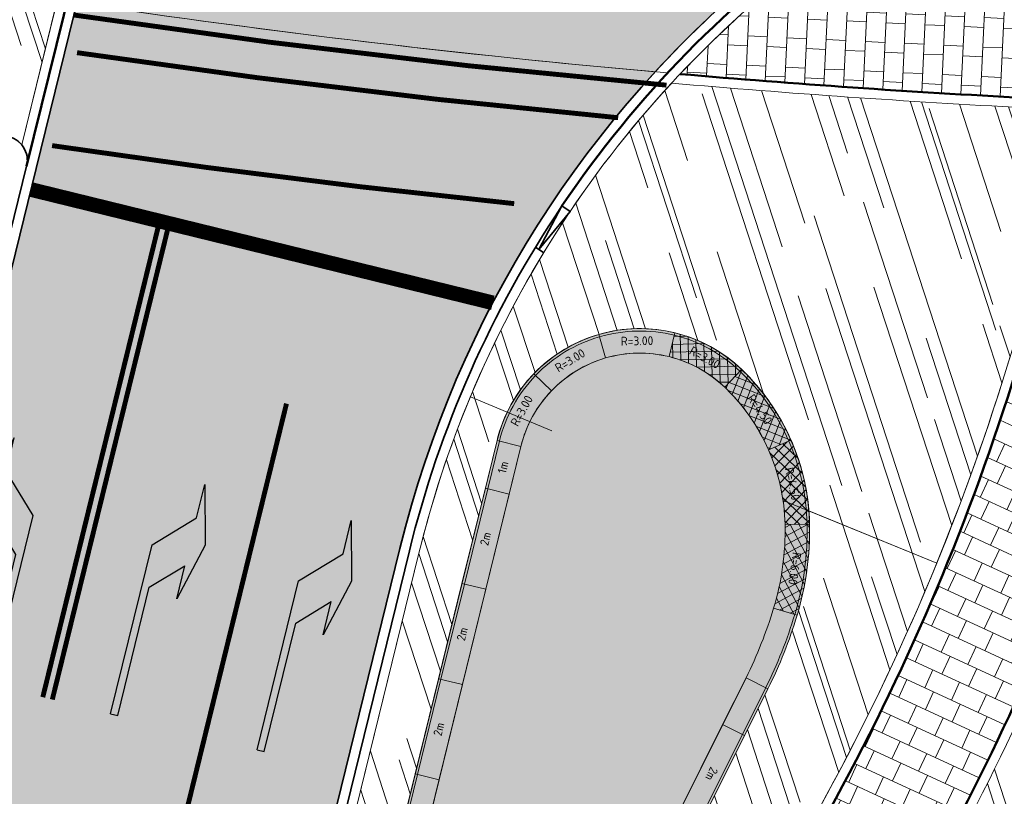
# Model space of a CAD drawing. Header units: metres. Extents: x 196674 to 197628, y 355499 to 356232.
# Tile 75 of 209: x 197057 to 197077, y 355690 to 355706. Entities that reach past the tile are written whole.
import ezdxf

# ---------------------------------------------------------------- set-up
doc = ezdxf.new("R2010")
doc.units = ezdxf.units.M
doc.linetypes.add('VW-13_STREEP', pattern=[4, 1, -3])
doc.linetypes.add('VW-5050_STREEP', pattern=[1, 0.5, -0.5])
doc.layers.get('0').update_dxf_attribs({"lineweight": 25})
for name, color, linetype, lineweight, true_color in [('N-WE-GR-BEPLANTING_BEPLANTINGSPLAN_DERDEN-V', 7, 'Continuous', 5, 0xd3e799), ('N-WE-VH-GESLOTENVERHARDING_ASFALT_FIETSPAD-A-200', 7, 'Continuous', 5, 0xe98094), ('N-WE-VH-GESLOTENVERHARDING_ASFALT_RIJBAAN-V', 7, 'Continuous', 5, 0xd6d6d6), ('N-WE-VH-GOOT-TEGEL_200x200-G', 7, 'Continuous', 35, 0x00a5a5), ('N-WE-VH-KANTOPSLUITING_OPSLUITBAND_200X250-G', 7, 'Continuous', 50, 0x0029a5), ('N-WE-VH-KANTOPSLUITING_SOLID_500X500-V', 7, 'Continuous', 50, 0x7a7a7a), ('N-WE-VH-KANTOPSLUITING_SOLID_500X500-ZITGEDEELTE_HOUT-A', 7, 'Continuous', 20, 0x4f3b27), ('N-WE-VH-KANTOPSLUITING_SOLID_500X500_HOUT-V', 7, 'Continuous', 50, 0xccb66b), ('N-WE-VH-KANTOPSLUITING_SOLID_500X500_PASMAKEN-V', 7, 'Continuous', 50, 0x545454), ('N-WE-VH-KANTOPSLUITING_TROTTOIRBAND_180X200-G', 6, 'Continuous', 35, 0xff00ff), ('N-WE-VH-KANTOPSLUITING_VERLAGINGSBAND_TROTTOIRBAND_180 200-G', 6, 'Continuous', 35, 0xff00ff), ('N-WE-VH-OPENVERHARDING_NATUURSTEEN_ZWARTBROEKPLEIN-A', 7, 'Continuous', 20, 0xd9795e), ('N-WE-VH-OPENVERHARDING_TEGEL_200x300_FIETSPAD_ROOD-A', 7, 'Continuous', 5, 0xe04d68), ('N-WE-VW-MARKERING_DWARS_DRIEHOEK-G', 7, 'VW-HAAIETAND50_L', 35, 0xffffff), ('N-WE-VW-MARKERING_DWARS_OVERSTEEK_BLOKSTREEP-G', 7, 'VW-BLOK50', 50, 0xffffff), ('N-WE-VW-MARKERING_DWARS_OVERSTEEK_KANALISATIESTREEP50-G', 7, 'VW-5050_STREEP', 13, 0xffffff), ('N-WE-VW-MARKERING_DWARS_STOPSTREEP-G', 7, 'Continuous', 35, 0xffffff), ('N-WE-VW-MARKERING_LANGS_STREEP_13_010-G', 7, 'VW-13_STREEP', 13, 0xffffff), ('N-WE-VW-MARKERING_LANGS_STREEP_DOORGETROKKEN_010-G', 7, 'Continuous', 13, 0xffffff), ('N-WE-VW-MARKERING_PIJL-S', 7, 'Continuous', 25, 0xffffff)]:
    doc.layers.add(name, color=color, linetype=linetype, lineweight=lineweight, true_color=true_color)
doc.layers.add('N-WE-VH-HULPLIJN-G', color=40, linetype='Continuous', lineweight=5, plot=False)
for name, color, linetype, lineweight in [('N-WE-VH-KANTOPSLUITING_ACHTERKANTBAND-G', 50, 'Continuous', 18), ('N-WE-VH-KANTOPSLUITING_ELEMENT-T35', 50, 'Continuous', 35), ('N-WE-VH-KANTOPSLUITING_SOLID_500X500-G', 170, 'Continuous', 18), ('N-WE-VH-KANTOPSLUITING_SOLID_500X500_PASMAKEN-G', 170, 'Continuous', 18), ('N-WE-VH-MATERIAALGRENS-G', 7, 'Continuous', 13), ('X-XX-AL-CONSTRUCTIELIJN-G', 7, 'Continuous', 18)]:
    doc.layers.add(name, color=color, linetype=linetype, lineweight=lineweight)
doc.styles.add('NLCS-ISO-M50-T18', font='NLCS-ISO.ttf', dxfattribs={"height": 0.09000000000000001})
doc.styles.add('NLCS-ISO-M50-T35', font='NLCS-ISO.ttf', dxfattribs={"height": 0.175})
doc.linetypes.add('VW-BLOK50', pattern='A,0,-0.5,[148,NLCS.SHX,S=1,R=0,X=-0.5,Y=0],-0.5', length=1)
doc.linetypes.add('VW-HAAIETAND50_L', pattern='A,0,-0.5,[150,NLCS.SHX,S=1,R=0,X=-0.625,Y=-0.25],-0.5', length=1)
pattern_1 = [(288.0600000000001, (197056.2115529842, 355734.4411217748), (2.285864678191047, -2.49423789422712), [21, -2.799999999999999, 6.999999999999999, -1.4]), (288.0600000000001, (197138.0089711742, 355715.2408764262), (1.336245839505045, 1.908269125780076), [4.199999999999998, -0.4619999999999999, 8.399999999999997, -1.05]), (288.0600000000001, (197057.2309859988, 355733.5100705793), (3.148679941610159, -6.630539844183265), [11.2, -1.96, 5.599999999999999, -1.4])]

# ---------------------------------------------------------------- blocks, each defined once
blk = doc.blocks.new('N-SVW-MARKERING_PIJL_RA_5.0')
blk.add_hatch(color=256).paths.add_polyline_path([(3.295908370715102, -0.375), (2.6, -0.375), (3.800000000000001, -0.6750000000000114), (5, -0.375), (4.3, -0.375), (3.549999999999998, 0.375), (0, 0.375), (0, 0.2249999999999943), (2.695908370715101, 0.2249999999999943)])
for p, q in [((0, 0.375), (3.549999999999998, 0.375)), ((0, 0.375), (0, 0.2249999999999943)), ((0, 0.2249999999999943), (2.695908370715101, 0.2249999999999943)), ((2.695908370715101, 0.2249999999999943), (3.295908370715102, -0.375)), ((3.549999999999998, 0.375), (4.3, -0.375)), ((2.6, -0.375), (3.295908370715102, -0.375)), ((3.800000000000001, -0.6750000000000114), (2.6, -0.375)), ((5, -0.375), (3.8, -0.6750000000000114)), ((4.3, -0.375), (5, -0.375))]:
    blk.add_line(p, q)
blk = doc.blocks.new('N-SVW-MARKERING_PIJL_LA_5.0')
blk.add_hatch(color=256).paths.add_polyline_path([(3.295908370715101, 0.375), (2.695908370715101, -0.2250000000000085), (7.105427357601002e-16, -0.2250000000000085), (0, -0.375), (3.549999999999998, -0.375), (4.3, 0.375), (5, 0.375), (3.8, 0.6749999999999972), (2.6, 0.375)])
for p, q in [((3.800000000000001, 0.6749999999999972), (2.6, 0.375)), ((5, 0.375), (3.8, 0.6749999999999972)), ((2.6, 0.375), (3.295908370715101, 0.375)), ((2.695908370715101, -0.2250000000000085), (3.295908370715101, 0.375)), ((3.549999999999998, -0.375), (4.3, 0.375)), ((4.3, 0.375), (5, 0.375)), ((0, -0.2250000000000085), (2.695908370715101, -0.2250000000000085)), ((0, -0.375), (0, -0.2250000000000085)), ((0, -0.375), (3.549999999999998, -0.375))]:
    blk.add_line(p, q)
blk = doc.blocks.new('Solid_bocht_300')
at = {"layer": 'N-WE-VH-KANTOPSLUITING_SOLID_500X500-V'}
h = blk.add_hatch(color=256, dxfattribs=at)
h.dxf.hatch_style = 1
edge = h.paths.add_edge_path()
edge.add_arc((1.219702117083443e-11, -3.000000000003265), 3.000000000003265, 90.00000000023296, 120.000000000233)
edge.add_line((-1.5, -0.401923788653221), (-1.25, -0.834936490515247))
edge.add_arc((-4.414457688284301e-11, -2.999999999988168), 2.499999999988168, 89.9999999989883, 119.99999999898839, ccw=False)
edge.add_line((0, -0.5), (0, 0))
at = {"layer": 'N-WE-VH-KANTOPSLUITING_SOLID_500X500-G', "flags": 128}
blk.add_lwpolyline([(0, 0, 0.131652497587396), (-1.5, -0.401923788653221), (-1.25, -0.834936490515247, -0.1316524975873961), (0, -0.5)], format="xyb", close=True, dxfattribs=at)
blk.add_lwpolyline([(0, -0.05000000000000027, 0.1316524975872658), (-1.474999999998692, -0.445225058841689)], format="xyb", dxfattribs=at)
at = {"layer": 'N-WE-VH-KANTOPSLUITING_ELEMENT-T35', "insert": (-0.7117523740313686, -0.3437039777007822), "char_height": 0.18, "attachment_point": 5, "rotation": 15.000000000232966, "style": 'NLCS-ISO-M50-T18'}
blk.add_mtext_dynamic_manual_height_columns('R=3.00', width=0.4722524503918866, gutter_width=0.625, heights=[0], dxfattribs=at)
blk = doc.blocks.new('*U59')
at = {"layer": 'X-XX-AL-CONSTRUCTIELIJN-G', "rotation": 46.21307568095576}
blk.add_blockref('Solid_bocht_300', (0.2176059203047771, 0.8303176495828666), dxfattribs=at)
blk = doc.blocks.new('*U60')
at = {"layer": 'X-XX-AL-CONSTRUCTIELIJN-G', "color": 0, "linetype": 'ByBlock', "lineweight": -2, "transparency": 16777216}
for p, rotation in [((197069.3068047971, 355700.2001702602), 300.0000000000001), ((197067.9785066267, 355699.7837275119), 330.0000000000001)]:
    blk.add_blockref('*U59', p, dxfattribs=dict(at, rotation=rotation))
blk.add_blockref('*U59', (197067.0363880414, 355698.7589284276), dxfattribs=at)
blk = doc.blocks.new('Solid_bocht_300_hout')
at = {"layer": 'N-WE-VH-KANTOPSLUITING_SOLID_500X500-ZITGEDEELTE_HOUT-A'}
h = blk.add_hatch(dxfattribs=at)
h.set_pattern_fill('ANSI37', color=256, scale=0.05)
h.set_pattern_definition([(45, (0, 0), (-0.1122532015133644, 0.1122532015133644), []), (135, (0, 0), (-0.1122532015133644, -0.1122532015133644), [])])
edge = h.paths.add_edge_path()
edge.add_arc((1.219702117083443e-11, -3.000000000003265), 3.000000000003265, 90.00000000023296, 120.000000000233)
edge.add_line((-1.5, -0.401923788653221), (-1.25, -0.834936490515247))
edge.add_arc((-4.414457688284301e-11, -2.999999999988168), 2.499999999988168, 89.9999999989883, 119.99999999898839, ccw=False)
edge.add_line((0, -0.5), (0, 0))
at = {"layer": 'N-WE-VH-KANTOPSLUITING_SOLID_500X500_HOUT-V'}
h = blk.add_hatch(color=256, dxfattribs=at)
h.dxf.hatch_style = 1
edge = h.paths.add_edge_path()
edge.add_arc((1.219702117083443e-11, -3.000000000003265), 3.000000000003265, 90.00000000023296, 120.000000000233)
edge.add_line((-1.5, -0.401923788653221), (-1.25, -0.834936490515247))
edge.add_arc((-4.414457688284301e-11, -2.999999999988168), 2.499999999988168, 89.9999999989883, 119.99999999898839, ccw=False)
edge.add_line((0, -0.5), (0, 0))
at = {"layer": 'N-WE-VH-KANTOPSLUITING_SOLID_500X500-G', "flags": 128}
blk.add_lwpolyline([(0, 0, 0.131652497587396), (-1.5, -0.401923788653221), (-1.25, -0.834936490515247, -0.1316524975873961), (0, -0.5)], format="xyb", close=True, dxfattribs=at)
blk.add_lwpolyline([(0, -0.05000000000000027, 0.1316524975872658), (-1.474999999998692, -0.445225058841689)], format="xyb", dxfattribs=at)
at = {"layer": 'N-WE-VH-KANTOPSLUITING_ELEMENT-T35', "insert": (-0.7117523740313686, -0.3437039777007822), "char_height": 0.18, "attachment_point": 5, "rotation": 15.000000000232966, "style": 'NLCS-ISO-M50-T18'}
blk.add_mtext_dynamic_manual_height_columns('R=3.00', width=0.4722524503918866, gutter_width=0.625, heights=[0], dxfattribs=at)
blk = doc.blocks.new('Solid_basis_200')
at = {"layer": 'N-WE-VH-KANTOPSLUITING_SOLID_500X500-V'}
h = blk.add_hatch(color=256, dxfattribs=at)
h.dxf.hatch_style = 1
h.paths.add_polyline_path([(2, -0.5), (0, -0.5), (0, 0), (2, 0)])
at = {"layer": 'N-WE-VH-KANTOPSLUITING_SOLID_500X500-G', "flags": 128}
blk.add_lwpolyline([(2, -0.5), (0, -0.5), (0, 0), (2, 0)], close=True, dxfattribs=at)
blk.add_lwpolyline([(0, -0.4500000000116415), (2, -0.4500000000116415)], dxfattribs=at)
at = {"layer": 'N-WE-VH-KANTOPSLUITING_ELEMENT-T35', "insert": (1, -0.25), "char_height": 0.175, "attachment_point": 5, "rotation": 180, "style": 'NLCS-ISO-M50-T35'}
blk.add_mtext_dynamic_manual_height_columns('2m', width=0.4722524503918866, gutter_width=0.625, heights=[0], dxfattribs=at)
blk = doc.blocks.new('Solid_basis_100')
at = {"layer": 'N-WE-VH-KANTOPSLUITING_SOLID_500X500-V'}
h = blk.add_hatch(color=256, dxfattribs=at)
h.dxf.hatch_style = 1
h.paths.add_polyline_path([(1, -0.5), (0, -0.5), (0, 0), (1, 0)])
at = {"layer": 'N-WE-VH-KANTOPSLUITING_SOLID_500X500-G', "flags": 128}
blk.add_lwpolyline([(1, -0.5), (0, -0.5), (0, 0), (1, 0)], close=True, dxfattribs=at)
blk.add_lwpolyline([(0, -0.4500000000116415), (1, -0.4500000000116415)], dxfattribs=at)
at = {"layer": 'N-WE-VH-KANTOPSLUITING_ELEMENT-T35', "insert": (0.5, -0.2500000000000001), "char_height": 0.18, "attachment_point": 5, "rotation": 180, "style": 'NLCS-ISO-M50-T18'}
blk.add_mtext_dynamic_manual_height_columns('1m', width=0.4722524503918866, gutter_width=0.625, heights=[0], dxfattribs=at)
blk = doc.blocks.new('Solid_bocht_450_hout')
at = {"layer": 'N-WE-VH-KANTOPSLUITING_SOLID_500X500-ZITGEDEELTE_HOUT-A'}
h = blk.add_hatch(dxfattribs=at)
h.set_pattern_fill('ANSI37', color=256, scale=0.05)
h.set_pattern_definition([(45, (-0.861037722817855, -0.4022409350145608), (-0.1122532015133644, 0.1122532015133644), []), (135, (-0.861037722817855, -0.4022409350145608), (-0.1122532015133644, -0.1122532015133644), [])])
edge = h.paths.add_edge_path()
edge.add_arc((6.73173738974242e-11, -4.499999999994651), 4.499999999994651, 90.00000000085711, 112.5000000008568)
edge.add_line((-1.72207544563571, -0.3425421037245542), (-1.530733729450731, -0.804481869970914))
edge.add_arc((4.519573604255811e-11, -4.499999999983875), 3.999999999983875, 90.00000000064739, 112.5000000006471, ccw=False)
edge.add_line((0, -0.5), (0, 0))
at = {"layer": 'N-WE-VH-KANTOPSLUITING_SOLID_500X500_HOUT-V'}
h = blk.add_hatch(color=256, dxfattribs=at)
h.dxf.hatch_style = 1
edge = h.paths.add_edge_path()
edge.add_arc((6.73173738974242e-11, -4.499999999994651), 4.499999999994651, 90.00000000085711, 112.5000000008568)
edge.add_line((-1.72207544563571, -0.3425421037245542), (-1.530733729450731, -0.804481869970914))
edge.add_arc((4.519573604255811e-11, -4.499999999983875), 3.999999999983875, 90.00000000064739, 112.5000000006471, ccw=False)
edge.add_line((0, -0.5), (0, 0))
at = {"layer": 'N-WE-VH-KANTOPSLUITING_SOLID_500X500-G', "flags": 128}
blk.add_lwpolyline([(0, 0, 0.09849140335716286), (-1.72207544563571, -0.3425421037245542), (-1.530733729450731, -0.804481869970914, -0.09849140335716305), (0, -0.5)], format="xyb", close=True, dxfattribs=at)
blk.add_lwpolyline([(0, -0.05000000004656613, 0.09849140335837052), (-1.702941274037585, -0.3887360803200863)], format="xyb", dxfattribs=at)
at = {"layer": 'N-WE-VH-KANTOPSLUITING_ELEMENT-T35', "insert": (-0.8291338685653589, -0.3316625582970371), "char_height": 0.18, "attachment_point": 5, "rotation": 11.250000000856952, "style": 'NLCS-ISO-M50-T18'}
blk.add_mtext_dynamic_manual_height_columns('R=4.50', width=0.4722524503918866, gutter_width=0.625, heights=[0], dxfattribs=at)
blk = doc.blocks.new('Solid_bocht_600_hout')
at = {"layer": 'N-WE-VH-KANTOPSLUITING_SOLID_500X500-ZITGEDEELTE_HOUT-A'}
h = blk.add_hatch(dxfattribs=at)
h.set_pattern_fill('ANSI37', color=256, scale=0.05)
h.set_pattern_definition([(45, (-0.9270509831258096, -0.3845945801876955), (-0.1122532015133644, 0.1122532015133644), []), (135, (-0.9270509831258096, -0.3845945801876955), (-0.1122532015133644, -0.1122532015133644), [])])
edge = h.paths.add_edge_path()
edge.add_arc((4.478484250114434e-11, -6.000000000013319), 6.000000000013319, 90.00000000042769, 108.0000000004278)
edge.add_line((-1.854101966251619, -0.2936609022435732), (-1.699593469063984, -0.7691891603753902))
edge.add_arc((-4.883871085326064e-12, -6.000000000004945), 5.500000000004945, 89.99999999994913, 107.99999999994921, ccw=False)
edge.add_line((0, -0.5), (0, 0))
at = {"layer": 'N-WE-VH-KANTOPSLUITING_SOLID_500X500_HOUT-V'}
h = blk.add_hatch(color=256, dxfattribs=at)
h.dxf.hatch_style = 1
edge = h.paths.add_edge_path()
edge.add_arc((4.478484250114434e-11, -6.000000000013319), 6.000000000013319, 90.00000000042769, 108.0000000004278)
edge.add_line((-1.854101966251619, -0.2936609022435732), (-1.699593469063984, -0.7691891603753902))
edge.add_arc((-4.883871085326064e-12, -6.000000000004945), 5.500000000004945, 89.99999999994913, 107.99999999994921, ccw=False)
edge.add_line((0, -0.5), (0, 0))
at = {"layer": 'N-WE-VH-KANTOPSLUITING_SOLID_500X500-G', "flags": 128}
blk.add_lwpolyline([(0, 0, 0.07870170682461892), (-1.854101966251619, -0.2936609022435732), (-1.699593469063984, -0.7691891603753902, -0.07870170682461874), (0, -0.5)], format="xyb", close=True, dxfattribs=at)
blk.add_lwpolyline([(0, -0.04999999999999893, 0.07870170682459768), (-1.838651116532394, -0.3412137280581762)], format="xyb", dxfattribs=at)
at = {"layer": 'N-WE-VH-KANTOPSLUITING_ELEMENT-T35', "insert": (-0.8994981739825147, -0.3207920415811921), "char_height": 0.18, "attachment_point": 5, "rotation": 9.000000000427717, "style": 'NLCS-ISO-M50-T18'}
blk.add_mtext_dynamic_manual_height_columns('R=6.00', width=0.4722524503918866, gutter_width=0.625, heights=[0], dxfattribs=at)
blk = doc.blocks.new('Verloopband')
at = {"flags": 128}
blk.add_lwpolyline([(-0.2763672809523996, 0.9662406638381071), (0, 0), (-0.4622285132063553, 0.8923814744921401)], close=True, dxfattribs=at)

msp = doc.modelspace()

# ---------------------------------------------------------------- hatches: boundary and pattern name
at = {"layer": 'N-WE-GR-BEPLANTING_BEPLANTINGSPLAN_DERDEN-V'}
h = msp.add_hatch(color=256, dxfattribs=at)
h.dxf.hatch_style = 1
edge = h.paths.add_edge_path()
edge.add_line((197066.7534649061, 355697.137901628), (197062.7021638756, 355680.6276938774))
edge.add_arc((197063.9161497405, 355680.3298040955), 1.25000000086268, 166.2130756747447, 333.4809870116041)
edge.add_line((197065.0346325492, 355679.7716856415), (197071.3460323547, 355692.4198826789))
edge.add_arc((197063.292956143, 355696.4383355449), 8.99999999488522, 333.4809869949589, 343.2130757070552)
edge.add_arc((197066.6438131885, 355695.427808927), 5.500084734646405, 343.2098602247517, 361.2098602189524)
edge.add_arc((197068.143001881, 355695.4588975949), 4.000573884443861, 1.218064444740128, 46.21189435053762)
edge.add_arc((197069.181434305, 355696.5421300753), 2.499995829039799, 46.21324125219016, 166.2132412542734)
at = {"layer": 'N-WE-VH-GESLOTENVERHARDING_ASFALT_FIETSPAD-A-200'}
h = msp.add_hatch(color=256, dxfattribs=at)
h.dxf.hatch_style = 1
edge = h.paths.add_edge_path()
edge.add_arc((197069.9698551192, 355704.580755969), 18.20000005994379, 164.4081768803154, 166.2130756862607, ccw=False)
edge.add_arc((197087.4860454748, 355906.3780203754), 200.0000000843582, 257.2525759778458, 259.9078268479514, ccw=False)
edge.add_arc((197031.3183658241, 355702.025787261), 15.20000000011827, 25.08141039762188, 37.636063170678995, ccw=False)
edge.add_arc((197087.4860454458, 355906.3780202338), 202.3999999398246, 257.9074851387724, 259.8613945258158)
edge.add_line((197051.8575659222, 355707.1385376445), (197052.2942208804, 355708.9180312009))
edge = h.paths.add_edge_path()
edge.add_arc((197087.4860454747, 355906.3780203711), 200.0000000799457, 261.58474122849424, 265.5143678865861, ccw=False)
edge.add_arc((197040.2556122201, 355711.4703149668), 18.19999999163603, 346.213075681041, 350.70706951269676, ccw=False)
edge.add_line((197057.9312463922, 355707.1330397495), (197057.6978914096, 355706.1820516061))
edge.add_arc((197087.4860454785, 355906.3780204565), 202.4000001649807, 261.5367698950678, 264.9003397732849)
edge.add_arc((197085.8460337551, 355689.7630490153), 22.20000000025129, 129.1026780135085, 137.4367815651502, ccw=False)
at = {"layer": 'N-WE-VH-GESLOTENVERHARDING_ASFALT_RIJBAAN-V'}
h = msp.add_hatch(color=256, dxfattribs=at)
h.dxf.hatch_style = 1
edge = h.paths.add_edge_path()
edge.add_arc((197085.8460337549, 355689.7630490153), 22.20000000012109, 137.4367815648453, 166.2130756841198, ccw=False)
edge.add_arc((197087.486045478, 355906.378020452), 202.4000001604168, 261.5367698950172, 264.90033977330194, ccw=False)
edge.add_line((197057.6978914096, 355706.1820516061), (197056.8691806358, 355702.8048187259))
edge.add_line((197056.8691806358, 355702.8048187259), (197051.6545572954, 355681.5537405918))
edge.add_arc((197248.7573021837, 355633.1883556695), 202.9500000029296, 166.2130756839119, 173.0758680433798)
edge.add_line((197047.2874866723, 355657.6549847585), (197056.451691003, 355656.4924545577))
edge.add_arc((197164.5708889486, 355643.7255826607), 108.8703540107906, 171.8843032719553, 173.2656153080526, ccw=False)
edge.add_arc((197054.2236459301, 355638.5144525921), 20.74012445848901, 81.50834985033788, 82.88966188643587, ccw=False)
edge.add_line((197057.2862421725, 355659.0272112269), (197057.1010292, 355661.27010198))
edge.add_line((197057.1010292, 355661.27010198), (197057.0293357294, 355662.1382950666))
edge.add_arc((197254.939966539, 355631.9485250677), 200.200000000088, 166.2130756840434, 171.3268223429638, ccw=False)
edge.add_line((197060.5079905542, 355679.6585524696), (197064.2856448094, 355695.0535715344))
at = {"layer": 'N-WE-VH-KANTOPSLUITING_SOLID_500X500_PASMAKEN-V'}
h = msp.add_hatch(color=256, dxfattribs=at)
h.dxf.hatch_style = 1
edge = h.paths.add_edge_path()
edge.add_line((197072.3881177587, 355693.6946090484), (197071.9094327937, 355693.839041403))
edge.add_arc((197063.2929561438, 355696.4383355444), 8.99999999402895, 333.48098699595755, 343.2132465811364, ccw=False)
edge.add_line((197071.3460323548, 355692.419882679), (197071.7934254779, 355692.1966352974))
edge.add_arc((197063.2929561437, 355696.4383355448), 9.499999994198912, 333.4809869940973, 343.2130757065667)
h = msp.add_hatch(color=256, dxfattribs=at)
h.dxf.hatch_style = 1
h.paths.add_polyline_path([(197071.7934254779, 355692.1966352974), (197071.3460323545, 355692.4198826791), (197070.8693010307, 355691.4645016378), (197071.3166941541, 355691.2412542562)])
at = {"layer": 'N-WE-VH-OPENVERHARDING_NATUURSTEEN_ZWARTBROEKPLEIN-A'}
h = msp.add_hatch(dxfattribs=at)
h.set_pattern_fill('AVH-NATUURSTEEN-SO', color=256, scale=0.7, angle=258.0600000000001, pattern_type=2)
h.set_pattern_definition(pattern_1)
edge = h.paths.add_edge_path()
edge.add_arc((197087.4860453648, 355906.3780197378), 202.5999994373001, 259.97114561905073, 261.41789969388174, ccw=False)
edge.add_line((197052.2044490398, 355706.8737121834), (197051.540233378, 355704.1668438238))
edge.add_arc((197051.7362652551, 355703.7068747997), 0.4999999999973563, 79.99632904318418, 113.08297330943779, ccw=False)
edge.add_arc((197087.4860453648, 355906.378019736), 205.2999994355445, 259.9963290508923, 261.2529001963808)
edge.add_arc((197056.1893485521, 355702.9716370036), 0.4999999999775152, 39.34317804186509, 81.25290019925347, ccw=False)
edge.add_line((197056.5760298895, 355703.2886189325), (197057.252768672, 355706.0465225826))
h = msp.add_hatch(dxfattribs=at)
h.set_pattern_fill('AVH-NATUURSTEEN-SO', color=256, scale=0.7, angle=258.0600000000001, pattern_type=2)
h.set_pattern_definition(pattern_1)
edge = h.paths.add_edge_path()
edge.add_arc((197076.9963253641, 355703.2486876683), 0.7999999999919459, 348.2849945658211, 447.0438376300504)
edge.add_arc((197087.48604547, 355906.3780203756), 202.6000000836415, 264.99960352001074, 267.04383763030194, ccw=False)
edge.add_arc((197085.8460337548, 355689.7630490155), 21.79999999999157, 137.2922503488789, 157.3693667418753)
edge.add_line((197065.7245330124, 355698.1514462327), (197066.4758653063, 355697.8382253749))
edge.add_arc((197069.1814366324, 355696.5421220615), 2.999999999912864, 46.20811000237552, 154.4032598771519, ccw=False)
edge.add_arc((197068.1429226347, 355695.4588627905), 4.500653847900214, 4.62790393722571, 46.20810997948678, ccw=False)
edge.add_line((197072.6289030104, 355695.8219951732), (197075.2347139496, 355694.7554341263))
edge.add_arc((197031.367018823, 355712.7105260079), 47.40000000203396, 337.7406650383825, 348.2849945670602)
edge = h.paths.add_edge_path()
edge.add_line((197075.2347139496, 355694.7554341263), (197072.6289030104, 355695.8219951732))
edge.add_arc((197068.1429226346, 355695.4588627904), 4.500653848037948, 1.1568431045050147, 4.627903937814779, ccw=False)
edge.add_arc((197066.6438981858, 355695.4277973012), 6.000000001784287, -16.789999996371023, 1.1644331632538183, ccw=False)
edge.add_arc((197063.2929561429, 355696.4383355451), 9.499999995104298, 333.4809869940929, 343.2130757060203, ccw=False)
edge.add_line((197071.7934254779, 355692.1966352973), (197065.4864245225, 355679.5572536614))
edge.add_line((197065.4864245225, 355679.5572536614), (197065.486907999, 355679.5570579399))
edge.add_line((197065.486907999, 355679.5570579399), (197066.4964715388, 355679.148365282))
edge.add_arc((197111.6451402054, 355657.2021191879), 50.19999999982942, 145.3380317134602, 154.0761490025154, ccw=False)
edge.add_arc((197031.3670188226, 355712.7105260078), 47.40000000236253, 325.3380317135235, 337.7406650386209)
edge = h.paths.add_edge_path()
edge.add_arc((197069.181436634, 355696.542122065), 2.999999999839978, 154.4032599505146, 166.2130756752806, ccw=False)
edge.add_line((197066.4758653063, 355697.8382253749), (197065.7245330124, 355698.1514462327))
edge.add_arc((197085.8460337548, 355689.7630490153), 21.80000000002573, 157.3693667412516, 166.2130756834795)
edge.add_line((197064.6741202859, 355694.9582468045), (197061.2472523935, 355680.992782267))
edge.add_line((197061.2472523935, 355680.992782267), (197062.2184395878, 355680.7544708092))
edge.add_line((197062.2184395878, 355680.7544708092), (197066.2678705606, 355697.2570575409))
h = msp.add_hatch(dxfattribs=at)
h.set_pattern_fill('AVH-NATUURSTEEN-SO', color=256, scale=0.7, angle=258.0600000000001, pattern_type=2)
h.set_pattern_definition(pattern_1)
edge = h.paths.add_edge_path()
edge.add_arc((197090.9639021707, 355698.9071996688), 1.999999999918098, 101.93006037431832, 213.8515421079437, ccw=False)
edge.add_line((197090.5504671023, 355700.8640009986), (197090.6705848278, 355703.4000662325))
edge.add_line((197090.6705848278, 355703.4000662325), (197084.8273462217, 355703.676824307))
edge.add_arc((197084.6002544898, 355698.8821992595), 4.800000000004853, 87.28827987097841, 165.4381995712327)
edge.add_arc((197031.3670188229, 355712.7105260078), 50.200000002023, 325.33803171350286, 345.4381995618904, ccw=False)
edge.add_arc((197111.6451402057, 355657.2021191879), 47.4000000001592, 145.3380317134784, 155.1499602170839)
edge.add_line((197068.6338682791, 355677.1217197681), (197071.2185378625, 355676.0591252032))
edge.add_line((197071.2185378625, 355676.0591252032), (197084.9194268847, 355675.4932575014))
edge.add_line((197084.9194268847, 355675.4932575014), (197084.9340000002, 355675.7400000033))
edge.add_arc((197086.4444778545, 355675.8540949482), 1.514780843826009, 128.1947602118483, 184.3196716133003, ccw=False)
edge.add_line((197085.5078335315, 355677.0445815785), (197085.5260817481, 355680.1541171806))
edge.add_arc((197086.2994025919, 355686.1040730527), 6.000000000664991, 204.0082866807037, 262.59473008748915, ccw=False)
edge.add_line((197080.8184828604, 355683.6628604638), (197080.4116140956, 355684.5763470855))
edge.add_arc((197085.8925338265, 355687.0175596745), 6.000000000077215, 60.008286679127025, 204.0082866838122, ccw=False)
edge.add_line((197088.8917822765, 355692.2141459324), (197091.589567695, 355694.3886137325))
edge.add_arc((197093.1920738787, 355695.5852648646), 2.000000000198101, 213.8515420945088, 216.7500690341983, ccw=False)
edge.add_line((197091.5311064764, 355694.4711790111), (197089.3029347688, 355697.7931138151))
at = {"layer": 'N-WE-VH-OPENVERHARDING_TEGEL_200x300_FIETSPAD_ROOD-A'}
h = msp.add_hatch(dxfattribs=at)
h.set_pattern_fill('AVH-TEGEL_200X300_HALFST', color=256, scale=2, angle=87.28827982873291, pattern_type=2)
h.set_pattern_definition([(87.28827982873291, (0, 0), (-0.3995520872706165, 0.01892431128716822), []), (177.2882798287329, (0, 0), (-0.02838646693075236, -0.5993281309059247), [0.4, -0.4]), (177.2882798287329, (0.01892431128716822, 0.3995520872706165), (-0.02838646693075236, -0.5993281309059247), [-0.4, 0.4])])
edge = h.paths.add_edge_path()
edge.add_line((197098.3453791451, 355705.6394733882), (197083.3793477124, 355706.3483217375))
edge.add_line((197083.3793477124, 355706.3483217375), (197080.9750664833, 355706.4621976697))
edge.add_line((197080.9750664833, 355706.4621976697), (197074.9088672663, 355706.7747017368))
edge.add_arc((197075.0278108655, 355709.7723428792), 2.999999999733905, 266.3742086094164, 267.72774901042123, ccw=False)
edge.add_arc((197087.4860454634, 355906.3780201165), 199.9999998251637, 265.981433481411, 266.37420860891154, ccw=False)
edge.add_arc((197073.5051398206, 355707.3685122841), 0.4999999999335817, 178.6905339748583, 265.98143348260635, ccw=False)
edge.add_arc((197085.8460337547, 355689.7630490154), 21.799999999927, 126.0879094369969, 136.6246110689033)
edge.add_arc((197087.4860454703, 355906.3780203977), 202.400000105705, 265.0439160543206, 267.0438376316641)
edge.add_line((197077.0478972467, 355704.2473569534), (197084.8368083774, 355703.8766003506))
edge.add_line((197084.8368083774, 355703.8766003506), (197098.0603336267, 355703.2502837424))
edge.add_line((197098.0603336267, 355703.2502837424), (197098.2579475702, 355703.2409239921))
edge.add_line((197098.2579475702, 355703.2409239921), (197098.3453791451, 355705.6394733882))
h = msp.add_hatch(dxfattribs=at)
h.set_pattern_fill('AVH-TEGEL_200X300_HALFST', color=256, scale=2, angle=155.2255722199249, pattern_type=2)
h.set_pattern_definition([(155.2255722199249, (0, 0), (-0.1676187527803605, -0.3631858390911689), []), (245.2255722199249, (0, 0), (0.5447787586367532, -0.2514281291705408), [0.4, -0.4]), (245.2255722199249, (-0.3631858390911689, 0.1676187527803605), (0.5447787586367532, -0.2514281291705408), [-0.4, 0.4])])
edge = h.paths.add_edge_path()
edge.add_line((197079.7608694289, 355700.1393198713), (197077.4379646, 355700.7427377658))
edge.add_arc((197031.3670188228, 355712.7105260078), 47.60000000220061, 325.33803171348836, 345.4381995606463, ccw=False)
edge.add_line((197070.5190534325, 355685.6388030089), (197072.4931055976, 355684.2738421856))
edge.add_arc((197031.3670188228, 355712.7105260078), 50.00000000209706, 325.3380317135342, 345.4381995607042)

# ---------------------------------------------------------------- linework, layer by layer
at = {"layer": 'N-WE-VH-GOOT-TEGEL_200x200-G', "ltscale": 0.2, "flags": 128}
for points in [[(197049.3264753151, 355645.3285902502), (197047.2874866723, 355657.6549847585, -0.02995353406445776), (197051.6545572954, 355681.5537405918), (197056.8691806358, 355702.8048187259), (197057.9312463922, 355707.1330397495, 0.02662245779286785), (197058.2920615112, 355709.0358752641, 0.06523170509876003), (197058.3104265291, 355713.7645860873, 0.3338615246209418), (197057.305845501, 355714.7988369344, -0.001715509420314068), (197055.9060193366, 355715.0232018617, 0.297662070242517), (197054.7056085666, 355714.4925055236, 0.06787643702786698), (197052.6088794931, 355710.0430382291, 0.01605059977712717), (197052.2942208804, 355708.9180312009), (197051.0564331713, 355703.8736930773), (197046.9224475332, 355687.026521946, 0.03355198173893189), (197042.3609822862, 355661.0074013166), (197044.584934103, 355648.6433628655, 0.05851127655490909)], [(197103.1210481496, 355708.7670349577), (197091.4020828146, 355711.8707758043, 0.07680564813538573), (197088.9115808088, 355712.1347374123), (197084.7871137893, 355711.9377798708, 0.3320698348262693), (197064.2856448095, 355695.0535715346), (197060.5079905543, 355679.6585524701, 0.02231663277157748), (197057.0293357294, 355662.1382950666), (197058.2980642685, 355646.7742551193, 0.02028456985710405), (197057.7433697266, 355630.7899890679), (197056.3106843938, 355606.8218397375), (197056.4356469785, 355605.73784705, 0.01988547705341), (197056.6216739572, 355604.5436908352, 0.09452855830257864), (197058.7494112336, 355599.2595536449, 0.1207430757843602), (197063.9982118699, 355594.2790605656, 0.08494424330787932), (197068.8160562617, 355592.5238466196, -0.04946521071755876), (197072.3621795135, 355591.5089845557)]]:
    msp.add_lwpolyline(points, format="xyb", dxfattribs=at)
at = {"layer": 'N-WE-VH-HULPLIJN-G', "flags": 128}
for points in [[(197071.8442255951, 355706.9906248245, -0.01714791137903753), (197058.2167490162, 355708.5313415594, -0.01961126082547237), (197057.9312463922, 355707.1330397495), (197057.6978914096, 355706.1820516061, 0.01467739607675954), (197069.4950352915, 355704.7792019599, -0.03638042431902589)], [(197098.3453791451, 355705.6394733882), (197083.3793477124, 355706.3483217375), (197080.9750664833, 355706.4621976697), (197074.9088672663, 355706.7747017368, -0.005906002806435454), (197074.8380915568, 355706.778347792, -0.001713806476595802), (197073.4700999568, 355706.8697415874, -0.4004316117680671), (197073.0052703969, 355707.3799385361, 0.04600745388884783), (197070.0002734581, 355704.7347516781, 0.008726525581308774), (197077.0478972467, 355704.2473569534), (197084.8368083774, 355703.8766003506), (197098.0603336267, 355703.2502837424), (197098.2579475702, 355703.2409239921)], [(197057.252768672, 355706.0465225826, -0.006312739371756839), (197052.2044490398, 355706.8737121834), (197051.540233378, 355704.1668438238, -0.1453791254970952), (197051.8231208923, 355704.1992731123, 0.005482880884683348), (197056.2653852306, 355703.4658216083, -0.1849316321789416), (197056.5760298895, 355703.2886189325)], [(197064.2856448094, 355695.0535715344, -0.1262242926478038), (197069.4950352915, 355704.7792019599, -0.0146773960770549), (197057.6978914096, 355706.1820516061), (197056.8691806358, 355702.8048187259), (197051.6545572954, 355681.5537405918, 0.02995353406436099), (197047.2874866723, 355657.6549847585), (197056.451691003, 355656.4924545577, -0.006027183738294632), (197056.7908694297, 355659.0950776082, -0.006027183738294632), (197057.2862421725, 355659.0272112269), (197057.1010292, 355661.27010198), (197057.0293357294, 355662.1382950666, -0.02231663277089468), (197060.5079905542, 355679.6585524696)], [(197077.7796610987, 355703.0862526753, 0.4597310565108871), (197077.037582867, 355704.0476230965, -0.008919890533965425), (197069.8268953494, 355704.5490966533, 0.0878277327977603), (197065.7245330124, 355698.1514462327), (197066.4758653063, 355697.8382253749, -0.510598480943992), (197071.2575596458, 355698.7076966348, -0.1834450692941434), (197072.6289030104, 355695.8219951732), (197075.2347139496, 355694.7554341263, 0.04604080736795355)], [(197079.7608694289, 355700.1393198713), (197077.4379646, 355700.7427377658, -0.08792909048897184), (197070.5190534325, 355685.6388030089), (197072.4931055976, 355684.2738421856, 0.08792909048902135)], [(197066.7534649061, 355697.137901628), (197062.7021638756, 355680.6276938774, 0.8946365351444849), (197065.0346325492, 355679.7716856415), (197071.3460323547, 355692.4198826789, 0.04248979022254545), (197071.9094250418, 355693.8390157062, 0.0787017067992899), (197072.1426717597, 355695.5439403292, 0.1988843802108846), (197070.9113723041, 355698.3469274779, 0.5773502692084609)], [(197066.2678705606, 355697.2570575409, -0.05157570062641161), (197066.4758653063, 355697.8382253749), (197065.7245330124, 355698.1514462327, 0.03860712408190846), (197064.6741202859, 355694.9582468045), (197061.2472523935, 355680.992782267), (197062.2184395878, 355680.7544708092)], [(197075.2347139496, 355694.7554341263), (197072.6289030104, 355695.8219951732, -0.01514651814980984), (197072.6426591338, 355695.549728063, -0.07850165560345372), (197072.3881177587, 355693.6946090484, -0.04248979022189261), (197071.7934254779, 355692.1966352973), (197065.4864245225, 355679.5572536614), (197065.486907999, 355679.5570579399), (197066.4964715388, 355679.148365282, -0.03814571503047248), (197070.3545490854, 355685.7525497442, 0.05416958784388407)]]:
    msp.add_lwpolyline(points, format="xyb", close=True, dxfattribs=at)
msp.add_lwpolyline([(197066.2678705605, 355697.2570575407), (197062.21656953, 355680.74684979, 0.8946365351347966), (197065.4820256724, 355679.54843826), (197071.7934254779, 355692.1966352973, 0.0424897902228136), (197072.3881177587, 355693.6946090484, 0.07870170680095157), (197072.6425602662, 355695.5544987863, 0.1988843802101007), (197071.257371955, 355698.7078765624, 0.5773502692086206), (197066.2678705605, 355697.2570575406, -6.744827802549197)], format="xyb", dxfattribs=at)
for points in [[(197067.3859413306, 355697.458826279), (197065.7245330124, 355698.1514462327)], [(197072.1348846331, 355696.0241973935), (197075.2347139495, 355694.7554341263)]]:
    msp.add_lwpolyline(points, dxfattribs=at)
at = {"layer": 'N-WE-VH-KANTOPSLUITING_ACHTERKANTBAND-G', "flags": 128}
for points in [[(197056.5760298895, 355703.2886189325), (197057.5427709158, 355707.2283644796, 0.02095318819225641), (197057.8371683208, 355708.690227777)], [(197073.0052703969, 355707.3799385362, 0.1768901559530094), (197064.6741202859, 355694.9582468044), (197060.8964660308, 355679.5632277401, 0.02225786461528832), (197057.4318461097, 355662.1243823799), (197058.7006255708, 355646.7597257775)], [(197061.081269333, 355627.5707179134), (197061.0339202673, 355628.0638764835, -0.06109962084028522), (197061.9967190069, 355664.6233234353, -0.1146455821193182), (197070.3545490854, 355685.7525497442, 0.1004609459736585), (197077.7796610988, 355703.0862526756, 0.4597310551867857), (197077.0375828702, 355704.0476230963, -0.008919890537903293), (197069.8268953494, 355704.5490966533)]]:
    msp.add_lwpolyline(points, format="xyb", dxfattribs=at)
at = {"layer": 'N-WE-VH-KANTOPSLUITING_ACHTERKANTBAND-G'}
msp.add_lwpolyline([(197079.9544448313, 355700.0890350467, -0.08792909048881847), (197072.6576099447, 355684.1600954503, 0.114645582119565), (197064.7659536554, 355664.2093917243, 0.02997572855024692), (197063.2062766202, 355646.6205848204, 0.02997572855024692)], format="xyb", dxfattribs=at)
at = {"layer": 'N-WE-VH-KANTOPSLUITING_OPSLUITBAND_200X250-G', "ltscale": 0.1, "flags": 128}
for points in [[(197056.6749428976, 355702.8524810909), (197057.737008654, 355707.1807021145, 0.02662245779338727), (197058.0938587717, 355709.0626273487)], [(197073.2181422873, 355707.7779416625, 0.09205115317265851), (197067.5929256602, 355702.044093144, 0.09205115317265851)], [(197061.3376972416, 355626.9925788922), (197061.2330047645, 355628.0829909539, -0.06109962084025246), (197062.1945214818, 355664.5937568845, -0.1146455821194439), (197070.5190534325, 355685.6388030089, 0.1004609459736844), (197077.9754950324, 355703.0456439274, 0.4597310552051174), (197077.0478972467, 355704.2473569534, -0.00872652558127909), (197070.0002734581, 355704.7347516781)], [(197089.9967295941, 355703.6322067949), (197085.4711313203, 355703.8465563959), (197084.8368083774, 355703.8766003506, 0.3548549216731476), (197079.7608694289, 355700.1393198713, -0.08792909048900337), (197072.4931055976, 355684.2738421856, 0.02946166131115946), (197069.5824864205, 355679.4842455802, 0.02946166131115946)]]:
    msp.add_lwpolyline(points, format="xyb", dxfattribs=at)
at = {"layer": 'N-WE-VH-KANTOPSLUITING_SOLID_500X500_PASMAKEN-G', "flags": 128}
for points in [[(197072.3402492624, 355693.7090522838), (197071.9094327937, 355693.839041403, -0.04249053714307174), (197071.3460323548, 355692.419882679), (197071.7934254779, 355692.1966352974, 0.04248979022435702), (197072.3881177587, 355693.6946090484)], [(197072.340248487, 355693.7090497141, -0.04248979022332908), (197071.7486861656, 355692.2189600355)]]:
    msp.add_lwpolyline(points, format="xyb", dxfattribs=at)
for points in [[(197072.3881177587, 355693.6946090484), (197072.3402492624, 355693.7090522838)], [(197071.7486861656, 355692.2189600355), (197071.2719548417, 355691.2635789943)]]:
    msp.add_lwpolyline(points, dxfattribs=at)
msp.add_lwpolyline([(197071.7934254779, 355692.1966352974), (197071.3460323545, 355692.4198826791), (197070.8693010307, 355691.4645016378), (197071.3166941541, 355691.2412542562)], close=True, dxfattribs=at)
at = {"layer": 'N-WE-VH-KANTOPSLUITING_TROTTOIRBAND_180X200-G', "ltscale": 0.2, "flags": 128}
msp.add_lwpolyline([(197050.794673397, 355604.0251579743), (197050.0731473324, 355610.284063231, -0.04389310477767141), (197049.1254745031, 355645.3182104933), (197047.0854899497, 355657.6506256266, -0.02998885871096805), (197051.4603195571, 355681.6014029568), (197056.6749428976, 355702.8524810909, 0.4402179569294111), (197056.2653852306, 355703.4658216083, -0.005482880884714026), (197051.8231208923, 355704.1992731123, 0.395003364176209), (197051.2506709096, 355703.8260307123), (197047.1166852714, 355686.978859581, 0.03351558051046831), (197042.5628943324, 355661.0146153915), (197044.7857263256, 355648.6568025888, 0.05854016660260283), (197048.0639390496, 355603.5738172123, 0.4086150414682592), (197048.6397644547, 355603.1752578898), (197050.3827423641, 355603.475137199, 0.3980183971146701)], format="xyb", close=True, dxfattribs=at)
msp.add_lwpolyline([(197067.5929256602, 355702.044093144, 0.08813283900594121), (197064.4798825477, 355695.0059091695), (197060.7022282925, 355679.6108901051, 0.02228727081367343), (197057.2305904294, 355662.131344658), (197058.4986862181, 355646.7749671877)], format="xyb", dxfattribs=at)
at = {"layer": 'N-WE-VH-KANTOPSLUITING_VERLAGINGSBAND_TROTTOIRBAND_180 200-G', "flags": 128}
msp.add_lwpolyline([(197067.0535626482, 355701.2017128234), (197067.2194999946, 355701.0900669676)], dxfattribs=at)
at = {"layer": 'N-WE-VH-MATERIAALGRENS-G', "flags": 128}
msp.add_lwpolyline([(197069.7468192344, 355704.7568908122, -0.01498968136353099), (197057.6978914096, 355706.1820516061)], format="xyb", dxfattribs=at)
at = {"layer": 'N-WE-VW-MARKERING_DWARS_DRIEHOEK-G', "const_width": 0.1, "flags": 128}
msp.add_lwpolyline([(197057.701986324, 355705.1704910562, 0.01366551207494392), (197068.7387220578, 355703.8438309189, 0.01366551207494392)], format="xyb", dxfattribs=at)
at = {"layer": 'N-WE-VW-MARKERING_DWARS_OVERSTEEK_BLOKSTREEP-G', "const_width": 0.1, "flags": 128}
msp.add_lwpolyline([(197057.6244044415, 355705.9402371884, 0.01503545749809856), (197069.7249081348, 355704.5078528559, -0.01523783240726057)], format="xyb", dxfattribs=at)
at = {"layer": 'N-WE-VW-MARKERING_DWARS_OVERSTEEK_KANALISATIESTREEP50-G', "const_width": 0.1, "flags": 128}
msp.add_lwpolyline([(197057.1933371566, 355703.2746615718, 0.01156613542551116), (197066.6184614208, 355702.0910494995)], format="xyb", dxfattribs=at)
at = {"layer": 'N-WE-VW-MARKERING_DWARS_STOPSTREEP-G', "const_width": 0.3, "flags": 128}
msp.add_lwpolyline([(197056.7646506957, 355702.3788293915), (197066.1825843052, 355700.0678418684)], dxfattribs=at)
at = {"layer": 'N-WE-VW-MARKERING_LANGS_STREEP_13_010-G', "const_width": 0.1, "flags": 128}
msp.add_lwpolyline([(197061.9739662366, 355698.0115611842), (197060.1223211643, 355690.4655791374), (197057.6108961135, 355680.2308054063, 0.08908467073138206), (197053.1644795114, 355609.6641479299), (197053.5780738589, 355606.076408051)], format="xyb", dxfattribs=at)
at = {"layer": 'N-WE-VW-MARKERING_LANGS_STREEP_DOORGETROKKEN_010-G', "const_width": 0.1, "flags": 128}
for points in [[(197059.386860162, 355701.7353874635), (197057.0037419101, 355692.0235005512)], [(197059.5810979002, 355701.6877250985), (197057.1979796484, 355691.9758381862)]]:
    msp.add_lwpolyline(points, dxfattribs=at)

# ---------------------------------------------------------------- block references
at = {"rotation": 253.21}
msp.add_blockref('Solid_bocht_600_hout', (197072.3881177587, 355693.6946090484), dxfattribs=at)
at = {"layer": 'N-WE-VH-KANTOPSLUITING_VERLAGINGSBAND_TROTTOIRBAND_180 200-G', "ltscale": 0.2, "xscale": -0.9999999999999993, "rotation": 347.7388945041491}
msp.add_blockref('Verloopband', (197067.117665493, 355701.1585831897), dxfattribs=at)
at = {"layer": 'N-WE-VW-MARKERING_PIJL-S'}
for name, p, rotation in [('N-SVW-MARKERING_PIJL_LA_5.0', (197055.5955183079, 355692.3690526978), 76.21307568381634), ('N-SVW-MARKERING_PIJL_RA_5.0', (197058.7518815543, 355691.594539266), 76.21307568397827), ('N-SVW-MARKERING_PIJL_RA_5.0', (197061.7382867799, 355690.8617304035), 76.21307568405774)]:
    msp.add_blockref(name, p, dxfattribs=dict(at, rotation=rotation))
at = {"layer": 'X-XX-AL-CONSTRUCTIELIJN-G'}
msp.add_blockref('*U60', (-0.2383118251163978, -0.9711886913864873), dxfattribs=at)
for name, p, rotation in [('Solid_bocht_300_hout', (197071.257371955, 355698.7078765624), 316.2130756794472), ('Solid_bocht_450_hout', (197072.2635377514, 355697.2689501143), 293.7130756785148), ('Solid_bocht_450_hout', (197072.6424604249, 355695.5545124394), 271.2130756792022), ('Solid_basis_100', (197066.7534649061, 355697.137901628), 256.2130756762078), ('Solid_basis_200', (197066.5151530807, 355696.1667129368), 256.2130756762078), ('Solid_basis_200', (197066.0385294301, 355694.2243355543), 256.2130756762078), ('Solid_basis_200', (197065.5619057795, 355692.2819581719), 256.2130756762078), ('Solid_basis_200', (197069.9763115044, 355689.6749291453), 63.48098699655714), ('Solid_basis_200', (197065.0852821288, 355690.3395807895), 256.2130756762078)]:
    msp.add_blockref(name, p, dxfattribs=dict(at, rotation=rotation))

doc.saveas('drawing.dxf')
